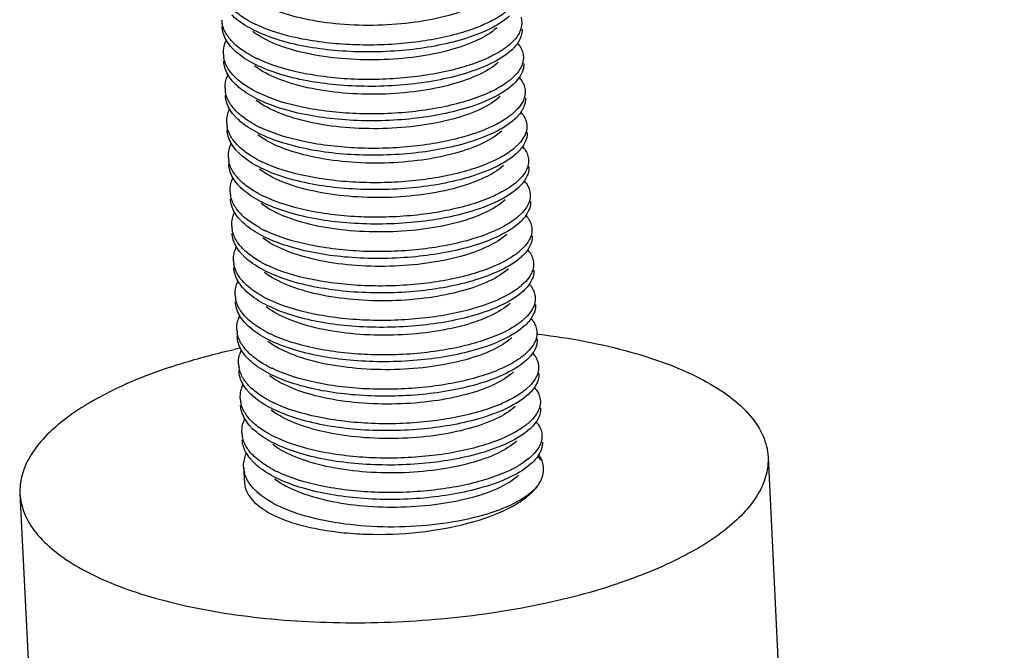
# Model space of a CAD drawing. Header units: millimetres. Extents: x -24622 to 2009, y -1603 to 2074.
# Tile 246 of 256: x 1641 to 1654, y 1055 to 1063. Entities that reach past the tile are written whole.
import ezdxf

# ---------------------------------------------------------------- set-up
doc = ezdxf.new("R2010")
doc.units = ezdxf.units.MM
doc.layers.add('02___PRT_ALL_AXES', color=7, linetype='Continuous')

msp = doc.modelspace()

# ---------------------------------------------------------------- linework, layer by layer
at = {"color": 7, "linetype": 'Continuous'}
for p, q in [((1643.61, 1062.955), (1643.631, 1063.007)), ((1647.47, 1062.998), (1647.411, 1062.941)), ((1647.558, 1063.033), (1647.531, 1062.979)), ((1643.633, 1062.496), (1643.654, 1062.548)), ((1647.581, 1062.573), (1647.553, 1062.519)), ((1647.493, 1062.538), (1647.434, 1062.481)), ((1643.656, 1062.036), (1643.676, 1062.088)), ((1647.515, 1062.078), (1647.456, 1062.022)), ((1647.603, 1062.113), (1647.576, 1062.06)), ((1643.678, 1061.577), (1643.699, 1061.628)), ((1647.626, 1061.654), (1647.598, 1061.6)), ((1647.538, 1061.619), (1647.479, 1061.562)), ((1643.701, 1061.117), (1643.721, 1061.169)), ((1647.56, 1061.159), (1647.501, 1061.103)), ((1647.648, 1061.194), (1647.621, 1061.141)), ((1643.723, 1060.657), (1643.744, 1060.709)), ((1647.671, 1060.734), (1647.643, 1060.681)), ((1647.583, 1060.699), (1647.524, 1060.643)), ((1643.746, 1060.198), (1643.766, 1060.249)), ((1647.605, 1060.24), (1647.546, 1060.183)), ((1647.693, 1060.275), (1647.666, 1060.221)), ((1643.768, 1059.738), (1643.789, 1059.79)), ((1647.716, 1059.815), (1647.689, 1059.762)), ((1647.628, 1059.78), (1647.569, 1059.724)), ((1643.791, 1059.278), (1643.811, 1059.33)), ((1647.65, 1059.321), (1647.591, 1059.264)), ((1647.738, 1059.356), (1647.711, 1059.302)), ((1643.813, 1058.819), (1643.834, 1058.87)), ((1647.761, 1058.896), (1647.734, 1058.842)), ((1647.673, 1058.861), (1647.614, 1058.804)), ((1643.836, 1058.359), (1643.856, 1058.411)), ((1647.695, 1058.401), (1647.636, 1058.345)), ((1647.784, 1058.436), (1647.756, 1058.383)), ((1643.858, 1057.9), (1643.879, 1057.951)), ((1647.806, 1057.977), (1647.779, 1057.923)), ((1647.718, 1057.942), (1647.659, 1057.885)), ((1647.74, 1057.482), (1647.682, 1057.425)), ((1647.829, 1057.517), (1647.801, 1057.464)), ((1647.803, 1057.43), (1647.826, 1057.396)), ((1647.669, 1057.415), (1647.59, 1057.357))]:
    msp.add_line(p, q, dxfattribs=at)
for centre, radius, start, end in [((1643.937, 1063.293), 0.37, 182.8165, 190.912), ((1644.715, 1064.673), 1.617, 241.5304, 244.3514), ((1644.264, 1063.515), 0.77, 224.0569, 227.9112), ((1647.203, 1062.695), 0.414, 35.3544, 40.179), ((1643.96, 1062.833), 0.37, 182.8165, 190.912), ((1644.24, 1063.394), 0.73, 223.7184, 225.3319), ((1646.883, 1063.558), 0.812, 309.4749, 310.5818), ((1646.973, 1063.37), 0.684, 312.6259, 315.1628), ((1644.737, 1064.213), 1.617, 241.5304, 244.3514), ((1644.287, 1063.055), 0.77, 224.0569, 227.9112), ((1644.263, 1062.935), 0.73, 223.7184, 225.3319), ((1646.905, 1063.098), 0.812, 309.4749, 310.5818), ((1646.995, 1062.911), 0.684, 312.6259, 315.1628), ((1647.226, 1062.235), 0.414, 35.3544, 40.179), ((1643.982, 1062.374), 0.37, 182.8165, 190.912), ((1644.76, 1063.754), 1.617, 241.5304, 244.3514), ((1644.309, 1062.595), 0.77, 224.0569, 227.9112), ((1646.928, 1062.639), 0.812, 309.4749, 310.5818), ((1647.248, 1061.775), 0.414, 35.3544, 40.179), ((1644.005, 1061.914), 0.37, 182.8165, 190.912), ((1644.286, 1062.475), 0.73, 223.7184, 225.3319), ((1647.018, 1062.451), 0.684, 312.6259, 315.1628), ((1644.783, 1063.294), 1.617, 241.5304, 244.3514), ((1644.332, 1062.136), 0.77, 224.0569, 227.9112), ((1644.308, 1062.016), 0.73, 223.7184, 225.3319), ((1646.95, 1062.179), 0.812, 309.4749, 310.5818), ((1647.04, 1061.991), 0.684, 312.6259, 315.1628), ((1647.271, 1061.316), 0.414, 35.3544, 40.179), ((1644.028, 1061.454), 0.37, 182.8165, 190.912), ((1644.805, 1062.835), 1.617, 241.5304, 244.3514), ((1644.354, 1061.676), 0.77, 224.0569, 227.9112), ((1646.973, 1061.719), 0.812, 309.4749, 310.5818), ((1647.293, 1060.856), 0.414, 35.3544, 40.179), ((1644.05, 1060.995), 0.37, 182.8165, 190.912), ((1644.331, 1061.556), 0.73, 223.7184, 225.3319), ((1647.063, 1061.532), 0.684, 312.6259, 315.1628), ((1644.828, 1062.375), 1.617, 241.5304, 244.3514), ((1644.377, 1061.216), 0.77, 224.0569, 227.9112), ((1644.353, 1061.096), 0.73, 223.7184, 225.3319), ((1646.995, 1061.26), 0.812, 309.4749, 310.5818), ((1647.085, 1061.072), 0.684, 312.6259, 315.1628), ((1647.316, 1060.397), 0.414, 35.3544, 40.179), ((1644.073, 1060.535), 0.37, 182.8165, 190.912), ((1644.85, 1061.915), 1.617, 241.5304, 244.3514), ((1644.399, 1060.757), 0.77, 224.0569, 227.9112), ((1647.018, 1060.8), 0.812, 309.4749, 310.5818), ((1647.338, 1059.937), 0.414, 35.3544, 40.179), ((1644.095, 1060.076), 0.37, 182.8165, 190.912), ((1644.376, 1060.637), 0.73, 223.7184, 225.3319), ((1647.108, 1060.613), 0.684, 312.6259, 315.1628), ((1644.873, 1061.456), 1.617, 241.5304, 244.3514), ((1644.422, 1060.297), 0.77, 224.0569, 227.9112), ((1644.398, 1060.177), 0.73, 223.7184, 225.3319), ((1647.041, 1060.34), 0.812, 309.4749, 310.5818), ((1647.131, 1060.153), 0.684, 312.6259, 315.1628), ((1647.361, 1059.477), 0.414, 35.3544, 40.179), ((1644.118, 1059.616), 0.37, 182.8165, 190.912), ((1644.895, 1060.996), 1.617, 241.5304, 244.3514), ((1644.445, 1059.838), 0.77, 224.0569, 227.9112), ((1647.063, 1059.881), 0.812, 309.4749, 310.5818), ((1647.383, 1059.018), 0.414, 35.3544, 40.179), ((1644.14, 1059.156), 0.37, 182.8165, 190.912), ((1644.421, 1059.717), 0.73, 223.7184, 225.3319), ((1647.153, 1059.693), 0.684, 312.6259, 315.1628), ((1644.918, 1060.536), 1.617, 241.5304, 244.3514), ((1644.467, 1059.378), 0.77, 224.0569, 227.9112), ((1644.443, 1059.258), 0.73, 223.7184, 225.3319), ((1647.086, 1059.421), 0.812, 309.4749, 310.5818), ((1647.176, 1059.234), 0.684, 312.6259, 315.1628), ((1647.406, 1058.558), 0.414, 35.3544, 40.179), ((1644.163, 1058.697), 0.37, 182.8165, 190.912), ((1644.94, 1060.077), 1.617, 241.5304, 244.3514), ((1644.49, 1058.918), 0.77, 224.0569, 227.9112), ((1647.108, 1058.961), 0.812, 309.4749, 310.5818), ((1647.429, 1058.098), 0.414, 35.3544, 40.179), ((1644.185, 1058.237), 0.37, 182.8165, 190.912), ((1644.466, 1058.798), 0.73, 223.7184, 225.3319), ((1647.198, 1058.774), 0.684, 312.6259, 315.1628), ((1644.963, 1059.617), 1.617, 241.5304, 244.3514), ((1644.512, 1058.459), 0.77, 224.0569, 227.9112), ((1644.488, 1058.338), 0.73, 223.7184, 225.3319), ((1647.131, 1058.502), 0.812, 309.4749, 310.5818), ((1647.221, 1058.314), 0.684, 312.6259, 315.1628), ((1647.451, 1057.639), 0.414, 35.3544, 40.179), ((1644.208, 1057.777), 0.37, 182.8165, 190.912), ((1644.985, 1059.158), 1.617, 241.5304, 244.3514), ((1647.153, 1058.042), 0.812, 309.4749, 310.5818), ((1647.461, 1057.169), 0.431, 37.3376, 41.2388), ((1644.236, 1057.319), 0.375, 182.9058, 194.9318), ((1647.26, 1057.837), 0.659, 312.5834, 316.9454), ((1647.562, 1057.274), 0.305, 356.8824, 6.7636), ((1645.008, 1058.698), 1.617, 241.5304, 244.3514)]:
    msp.add_arc(centre, radius, start, end, dxfattribs=at)
for points, start_tangent, end_tangent in [([(1647.217, 1063.627), (1646.966, 1063.464), (1646.601, 1063.331), (1646.152, 1063.24), (1645.654, 1063.2), (1645.147, 1063.215), (1644.671, 1063.286), (1644.265, 1063.409), (1643.959, 1063.577)], (-0.735477, -0.677549), (-0.798212, 0.602377)), ([(1643.944, 1063.252), (1643.882, 1063.288), (1643.726, 1063.403)], (-0.878776, 0.477234), (-0.741573, 0.670872)), ([(1647.377, 1063.391), (1647.322, 1063.349), (1647.121, 1063.233)], (-0.771848, -0.635807), (-0.902338, -0.43103)), ([(1643.598, 1063.145), (1643.574, 1063.223)], (-0.385657, 0.922642), (-0.18914, 0.98195)), ([(1643.794, 1063.259), (1643.77, 1063.278), (1643.705, 1063.335)], (-0.798461, 0.602046), (-0.711096, 0.703095)), ([(1646.751, 1063.002), (1645.976, 1062.864), (1645.124, 1062.86), (1644.35, 1062.998), (1644.037, 1063.116), (1643.794, 1063.259)], (-0.961024, -0.276464), (-0.798461, 0.602046)), ([(1646.746, 1063.094), (1646.069, 1062.965), (1645.318, 1062.94), (1644.599, 1063.026), (1644.015, 1063.216)], (-0.961024, -0.276464), (-0.901202, 0.4334)), ([(1647.121, 1063.233), (1647.036, 1063.195), (1646.746, 1063.094)], (-0.902338, -0.43103), (-0.961024, -0.276464)), ([(1647.413, 1063.327), (1647.142, 1063.149), (1646.751, 1063.002)], (-0.735524, -0.677498), (-0.961024, -0.276464)), ([(1647.575, 1063.241), (1647.564, 1063.154), (1647.554, 1063.124)], (0.048761, -0.99881), (-0.37737, -0.926062)), ([(1647.562, 1063.31), (1647.575, 1063.241)], (0.31537, -0.948969), (0.048761, -0.99881)), ([(1643.588, 1063.095), (1643.573, 1063.183)], (-0.28417, 0.958774), (-0.048797, 0.998809)), ([(1643.627, 1063.004), (1643.588, 1063.095)], (-0.493567, 0.869708), (-0.28417, 0.958774)), ([(1643.711, 1062.979), (1643.675, 1063.02), (1643.598, 1063.145)], (-0.694786, 0.719217), (-0.385657, 0.922642)), ([(1647.24, 1063.167), (1646.988, 1063.004), (1646.623, 1062.871), (1646.174, 1062.78), (1645.676, 1062.74), (1645.17, 1062.755), (1644.694, 1062.826), (1644.287, 1062.95), (1643.982, 1063.117)], (-0.735477, -0.677549), (-0.798212, 0.602377)), ([(1647.554, 1063.124), (1647.539, 1063.092), (1647.47, 1062.998)], (-0.37737, -0.926062), (-0.676472, -0.736469)), ([(1647.579, 1063.149), (1647.568, 1063.062), (1647.558, 1063.033)], (0.048761, -0.99881), (-0.37737, -0.926062)), ([(1643.591, 1062.815), (1643.601, 1062.92), (1643.61, 1062.955)], (-0.048797, 0.998809), (0.313223, 0.94968)), ([(1643.713, 1062.89), (1643.688, 1062.918), (1643.627, 1063.004)], (-0.691016, 0.72284), (-0.493567, 0.869708)), ([(1643.967, 1062.792), (1643.905, 1062.828), (1643.748, 1062.943)], (-0.878776, 0.477234), (-0.741573, 0.670872)), ([(1647.531, 1062.979), (1647.516, 1062.956), (1647.458, 1062.888)], (-0.526052, -0.850452), (-0.704812, -0.709394)), ([(1643.816, 1062.799), (1643.792, 1062.818), (1643.727, 1062.875)], (-0.798461, 0.602046), (-0.711096, 0.703095)), ([(1647.436, 1062.867), (1647.164, 1062.689), (1646.773, 1062.543)], (-0.735524, -0.677498), (-0.961024, -0.276464)), ([(1647.399, 1062.931), (1647.345, 1062.89), (1647.143, 1062.773)], (-0.771848, -0.635807), (-0.902338, -0.43103)), ([(1647.541, 1062.934), (1647.554, 1062.914), (1647.584, 1062.85)], (0.577811, -0.816171), (0.31537, -0.948969)), ([(1647.584, 1062.85), (1647.597, 1062.781)], (0.31537, -0.948969), (0.048761, -0.99881)), ([(1643.61, 1062.635), (1643.595, 1062.723)], (-0.28417, 0.958774), (-0.048797, 0.998809)), ([(1643.621, 1062.686), (1643.597, 1062.763)], (-0.385657, 0.922642), (-0.18914, 0.98195)), ([(1643.734, 1062.52), (1643.698, 1062.56), (1643.621, 1062.686)], (-0.694786, 0.719217), (-0.385657, 0.922642)), ([(1646.773, 1062.543), (1645.998, 1062.404), (1645.147, 1062.401), (1644.373, 1062.539), (1644.06, 1062.656), (1643.816, 1062.799)], (-0.961024, -0.276464), (-0.798461, 0.602046)), ([(1647.262, 1062.707), (1647.011, 1062.545), (1646.646, 1062.412), (1646.197, 1062.321), (1645.699, 1062.28), (1645.192, 1062.296), (1644.716, 1062.367), (1644.31, 1062.49), (1644.005, 1062.657)], (-0.735477, -0.677549), (-0.798212, 0.602377)), ([(1646.769, 1062.635), (1646.091, 1062.506), (1645.34, 1062.48), (1644.622, 1062.567), (1644.038, 1062.756)], (-0.961024, -0.276464), (-0.901202, 0.4334)), ([(1647.143, 1062.773), (1647.059, 1062.736), (1646.769, 1062.635)], (-0.902338, -0.43103), (-0.961024, -0.276464)), ([(1647.597, 1062.781), (1647.586, 1062.694), (1647.576, 1062.665)], (0.048761, -0.99881), (-0.37737, -0.926062)), ([(1647.602, 1062.689), (1647.591, 1062.602), (1647.581, 1062.573)], (0.048761, -0.99881), (-0.37737, -0.926062)), ([(1643.649, 1062.545), (1643.61, 1062.635)], (-0.493567, 0.869708), (-0.28417, 0.958774)), ([(1647.576, 1062.665), (1647.561, 1062.633), (1647.493, 1062.538)], (-0.37737, -0.926062), (-0.676472, -0.736469)), ([(1643.613, 1062.356), (1643.623, 1062.461), (1643.633, 1062.496)], (-0.048797, 0.998809), (0.313223, 0.94968)), ([(1643.736, 1062.431), (1643.71, 1062.458), (1643.649, 1062.545)], (-0.691016, 0.72284), (-0.493567, 0.869708)), ([(1643.839, 1062.34), (1643.815, 1062.358), (1643.75, 1062.416)], (-0.798461, 0.602046), (-0.711096, 0.703095)), ([(1643.989, 1062.333), (1643.927, 1062.368), (1643.771, 1062.484)], (-0.878776, 0.477234), (-0.741573, 0.670872)), ([(1647.422, 1062.471), (1647.368, 1062.43), (1647.166, 1062.314)], (-0.771848, -0.635807), (-0.902338, -0.43103)), ([(1647.553, 1062.519), (1647.538, 1062.497), (1647.48, 1062.429)], (-0.526052, -0.850452), (-0.704812, -0.709394)), ([(1647.563, 1062.475), (1647.577, 1062.454), (1647.607, 1062.391)], (0.577811, -0.816171), (0.31537, -0.948969)), ([(1643.643, 1062.226), (1643.619, 1062.304)], (-0.385657, 0.922642), (-0.18914, 0.98195)), ([(1646.796, 1062.083), (1646.021, 1061.944), (1645.169, 1061.941), (1644.395, 1062.079), (1644.082, 1062.196), (1643.839, 1062.34)], (-0.961024, -0.276464), (-0.798461, 0.602046)), ([(1646.791, 1062.175), (1646.114, 1062.046), (1645.363, 1062.021), (1644.644, 1062.107), (1644.06, 1062.297)], (-0.961024, -0.276464), (-0.901202, 0.4334)), ([(1647.166, 1062.314), (1647.081, 1062.276), (1646.791, 1062.175)], (-0.902338, -0.43103), (-0.961024, -0.276464)), ([(1647.458, 1062.408), (1647.187, 1062.23), (1646.796, 1062.083)], (-0.735524, -0.677498), (-0.961024, -0.276464)), ([(1647.62, 1062.322), (1647.609, 1062.234), (1647.599, 1062.205)], (0.048761, -0.99881), (-0.37737, -0.926062)), ([(1647.607, 1062.391), (1647.62, 1062.322)], (0.31537, -0.948969), (0.048761, -0.99881)), ([(1643.633, 1062.176), (1643.618, 1062.264)], (-0.28417, 0.958774), (-0.048797, 0.998809)), ([(1643.672, 1062.085), (1643.633, 1062.176)], (-0.493567, 0.869708), (-0.28417, 0.958774)), ([(1643.756, 1062.06), (1643.72, 1062.1), (1643.643, 1062.226)], (-0.694786, 0.719217), (-0.385657, 0.922642)), ([(1647.285, 1062.248), (1647.033, 1062.085), (1646.668, 1061.952), (1646.219, 1061.861), (1645.721, 1061.821), (1645.215, 1061.836), (1644.739, 1061.907), (1644.332, 1062.031), (1644.027, 1062.198)], (-0.735477, -0.677549), (-0.798207, 0.602384)), ([(1647.599, 1062.205), (1647.584, 1062.173), (1647.515, 1062.078)], (-0.37737, -0.926062), (-0.676472, -0.736469)), ([(1647.624, 1062.23), (1647.613, 1062.142), (1647.603, 1062.113)], (0.048761, -0.99881), (-0.37737, -0.926062)), ([(1643.636, 1061.896), (1643.646, 1062.001), (1643.656, 1062.036)], (-0.048797, 0.998809), (0.313223, 0.94968)), ([(1643.758, 1061.971), (1643.733, 1061.999), (1643.672, 1062.085)], (-0.691016, 0.72284), (-0.493567, 0.869708)), ([(1644.012, 1061.873), (1643.95, 1061.909), (1643.793, 1062.024)], (-0.878776, 0.477234), (-0.741573, 0.670872)), ([(1647.576, 1062.06), (1647.561, 1062.037), (1647.503, 1061.969)], (-0.526052, -0.850452), (-0.704812, -0.709394)), ([(1643.861, 1061.88), (1643.837, 1061.899), (1643.773, 1061.956)], (-0.798461, 0.602046), (-0.711096, 0.703095)), ([(1647.481, 1061.948), (1647.209, 1061.77), (1646.818, 1061.623)], (-0.735524, -0.677498), (-0.961024, -0.276464)), ([(1647.444, 1062.012), (1647.39, 1061.971), (1647.188, 1061.854)], (-0.771848, -0.635807), (-0.902338, -0.43103)), ([(1647.586, 1062.015), (1647.599, 1061.994), (1647.629, 1061.931)], (0.577811, -0.816171), (0.31537, -0.948969)), ([(1647.629, 1061.931), (1647.642, 1061.862)], (0.31537, -0.948969), (0.048761, -0.99881)), ([(1643.655, 1061.716), (1643.64, 1061.804)], (-0.28417, 0.958774), (-0.048797, 0.998809)), ([(1643.666, 1061.766), (1643.642, 1061.844)], (-0.385657, 0.922642), (-0.18914, 0.98195)), ([(1643.779, 1061.6), (1643.743, 1061.641), (1643.666, 1061.766)], (-0.694786, 0.719217), (-0.385657, 0.922642)), ([(1646.818, 1061.623), (1646.043, 1061.485), (1645.192, 1061.481), (1644.418, 1061.62), (1644.105, 1061.737), (1643.861, 1061.88)], (-0.961024, -0.276464), (-0.798461, 0.602046)), ([(1647.307, 1061.788), (1647.056, 1061.626), (1646.691, 1061.493), (1646.242, 1061.401), (1645.744, 1061.361), (1645.237, 1061.376), (1644.762, 1061.448), (1644.355, 1061.571), (1644.05, 1061.738)], (-0.735477, -0.677549), (-0.798212, 0.602377)), ([(1646.814, 1061.715), (1646.136, 1061.586), (1645.385, 1061.561), (1644.667, 1061.648), (1644.083, 1061.837)], (-0.961024, -0.276464), (-0.901202, 0.4334)), ([(1647.188, 1061.854), (1647.104, 1061.816), (1646.814, 1061.715)], (-0.902338, -0.43103), (-0.961024, -0.276464)), ([(1647.642, 1061.862), (1647.632, 1061.775), (1647.621, 1061.746)], (0.048761, -0.99881), (-0.37737, -0.926062)), ([(1647.647, 1061.77), (1647.636, 1061.683), (1647.626, 1061.654)], (0.048761, -0.99881), (-0.37737, -0.926062)), ([(1643.694, 1061.626), (1643.655, 1061.716)], (-0.493567, 0.869708), (-0.28417, 0.958774)), ([(1647.621, 1061.746), (1647.606, 1061.714), (1647.538, 1061.619)], (-0.37737, -0.926062), (-0.676472, -0.736469)), ([(1643.658, 1061.436), (1643.668, 1061.541), (1643.678, 1061.577)], (-0.048797, 0.998809), (0.313223, 0.94968)), ([(1643.781, 1061.511), (1643.755, 1061.539), (1643.694, 1061.626)], (-0.691016, 0.72284), (-0.493567, 0.869708)), ([(1643.884, 1061.42), (1643.86, 1061.439), (1643.795, 1061.497)], (-0.798461, 0.602046), (-0.711096, 0.703095)), ([(1644.034, 1061.414), (1643.973, 1061.449), (1643.816, 1061.565)], (-0.878776, 0.477234), (-0.741573, 0.670872)), ([(1647.467, 1061.552), (1647.413, 1061.511), (1647.211, 1061.395)], (-0.771848, -0.635807), (-0.902338, -0.43103)), ([(1647.598, 1061.6), (1647.583, 1061.577), (1647.525, 1061.509)], (-0.526052, -0.850452), (-0.704812, -0.709394)), ([(1647.608, 1061.555), (1647.622, 1061.535), (1647.652, 1061.471)], (0.577811, -0.816171), (0.31537, -0.948969)), ([(1643.688, 1061.307), (1643.665, 1061.384)], (-0.385657, 0.922642), (-0.18914, 0.98195)), ([(1646.841, 1061.164), (1646.066, 1061.025), (1645.214, 1061.022), (1644.44, 1061.16), (1644.127, 1061.277), (1643.884, 1061.42)], (-0.961024, -0.276464), (-0.798461, 0.602046)), ([(1646.836, 1061.256), (1646.159, 1061.127), (1645.408, 1061.102), (1644.69, 1061.188), (1644.105, 1061.377)], (-0.961024, -0.276464), (-0.901202, 0.4334)), ([(1647.211, 1061.395), (1647.126, 1061.357), (1646.836, 1061.256)], (-0.902338, -0.43103), (-0.961024, -0.276464)), ([(1647.503, 1061.488), (1647.232, 1061.311), (1646.841, 1061.164)], (-0.735524, -0.677498), (-0.961024, -0.276464)), ([(1647.665, 1061.402), (1647.654, 1061.315), (1647.644, 1061.286)], (0.048761, -0.99881), (-0.37737, -0.926062)), ([(1647.652, 1061.471), (1647.665, 1061.402)], (0.31537, -0.948969), (0.048761, -0.99881)), ([(1643.678, 1061.256), (1643.663, 1061.344)], (-0.28417, 0.958774), (-0.048797, 0.998809)), ([(1643.717, 1061.166), (1643.678, 1061.256)], (-0.493567, 0.869708), (-0.28417, 0.958774)), ([(1643.801, 1061.141), (1643.765, 1061.181), (1643.688, 1061.307)], (-0.694786, 0.719217), (-0.385657, 0.922642)), ([(1647.33, 1061.328), (1647.078, 1061.166), (1646.713, 1061.033), (1646.264, 1060.942), (1645.767, 1060.901), (1645.26, 1060.917), (1644.784, 1060.988), (1644.377, 1061.111), (1644.072, 1061.278)], (-0.735477, -0.677549), (-0.798212, 0.602377)), ([(1647.644, 1061.286), (1647.629, 1061.254), (1647.56, 1061.159)], (-0.37737, -0.926062), (-0.676472, -0.736469)), ([(1647.669, 1061.31), (1647.659, 1061.223), (1647.648, 1061.194)], (0.048761, -0.99881), (-0.37737, -0.926062)), ([(1643.681, 1060.977), (1643.691, 1061.082), (1643.701, 1061.117)], (-0.048797, 0.998809), (0.313223, 0.94968)), ([(1643.803, 1061.052), (1643.778, 1061.08), (1643.717, 1061.166)], (-0.691016, 0.72284), (-0.493567, 0.869708)), ([(1644.057, 1060.954), (1643.995, 1060.99), (1643.839, 1061.105)], (-0.878776, 0.477234), (-0.741573, 0.670872)), ([(1647.621, 1061.141), (1647.606, 1061.118), (1647.548, 1061.05)], (-0.526052, -0.850452), (-0.704812, -0.709394)), ([(1643.906, 1060.961), (1643.882, 1060.979), (1643.818, 1061.037)], (-0.798461, 0.602046), (-0.711096, 0.703095)), ([(1647.526, 1061.029), (1647.254, 1060.851), (1646.863, 1060.704)], (-0.735524, -0.677498), (-0.961024, -0.276464)), ([(1647.489, 1061.092), (1647.435, 1061.051), (1647.233, 1060.935)], (-0.771848, -0.635807), (-0.902338, -0.43103)), ([(1647.631, 1061.096), (1647.645, 1061.075), (1647.674, 1061.012)], (0.577811, -0.816171), (0.31537, -0.948969)), ([(1647.674, 1061.012), (1647.687, 1060.943)], (0.31537, -0.948969), (0.048761, -0.99881)), ([(1643.7, 1060.797), (1643.685, 1060.885)], (-0.28417, 0.958774), (-0.048797, 0.998809)), ([(1643.711, 1060.847), (1643.687, 1060.925)], (-0.385657, 0.922642), (-0.18914, 0.98195)), ([(1643.824, 1060.681), (1643.788, 1060.722), (1643.711, 1060.847)], (-0.694786, 0.719217), (-0.385657, 0.922642)), ([(1646.863, 1060.704), (1646.088, 1060.565), (1645.237, 1060.562), (1644.463, 1060.7), (1644.15, 1060.817), (1643.906, 1060.961)], (-0.961024, -0.276464), (-0.798461, 0.602046)), ([(1647.352, 1060.869), (1647.101, 1060.706), (1646.736, 1060.573), (1646.287, 1060.482), (1645.789, 1060.442), (1645.282, 1060.457), (1644.807, 1060.528), (1644.4, 1060.652), (1644.095, 1060.819)], (-0.735477, -0.677549), (-0.798212, 0.602377)), ([(1646.859, 1060.796), (1646.181, 1060.667), (1645.43, 1060.642), (1644.712, 1060.728), (1644.128, 1060.918)], (-0.961024, -0.276464), (-0.901202, 0.4334)), ([(1647.233, 1060.935), (1647.149, 1060.897), (1646.859, 1060.796)], (-0.902338, -0.43103), (-0.961024, -0.276464)), ([(1647.687, 1060.943), (1647.677, 1060.855), (1647.666, 1060.826)], (0.048761, -0.99881), (-0.37737, -0.926062)), ([(1647.692, 1060.851), (1647.681, 1060.764), (1647.671, 1060.734)], (0.048761, -0.99881), (-0.37737, -0.926062)), ([(1643.739, 1060.706), (1643.7, 1060.797)], (-0.493567, 0.869708), (-0.28417, 0.958774)), ([(1647.666, 1060.826), (1647.651, 1060.794), (1647.583, 1060.699)], (-0.37737, -0.926062), (-0.676472, -0.736469)), ([(1643.703, 1060.517), (1643.713, 1060.622), (1643.723, 1060.657)], (-0.048797, 0.998809), (0.313223, 0.94968)), ([(1643.826, 1060.592), (1643.8, 1060.62), (1643.739, 1060.706)], (-0.691016, 0.72284), (-0.493567, 0.869708)), ([(1643.929, 1060.501), (1643.905, 1060.52), (1643.84, 1060.577)], (-0.798461, 0.602046), (-0.711096, 0.703095)), ([(1644.08, 1060.494), (1644.018, 1060.53), (1643.861, 1060.645)], (-0.878776, 0.477234), (-0.741573, 0.670872)), ([(1647.512, 1060.633), (1647.458, 1060.592), (1647.256, 1060.475)], (-0.771848, -0.635807), (-0.902338, -0.43103)), ([(1647.643, 1060.681), (1647.628, 1060.658), (1647.57, 1060.59)], (-0.526052, -0.850452), (-0.704812, -0.709394)), ([(1647.653, 1060.636), (1647.667, 1060.615), (1647.697, 1060.552)], (0.577811, -0.816171), (0.31537, -0.948969)), ([(1643.733, 1060.388), (1643.71, 1060.465)], (-0.385657, 0.922642), (-0.18914, 0.98195)), ([(1646.886, 1060.244), (1646.111, 1060.106), (1645.259, 1060.102), (1644.485, 1060.241), (1644.173, 1060.358), (1643.929, 1060.501)], (-0.961024, -0.276464), (-0.798461, 0.602046)), ([(1646.881, 1060.336), (1646.204, 1060.207), (1645.453, 1060.182), (1644.735, 1060.269), (1644.15, 1060.458)], (-0.961024, -0.276464), (-0.901202, 0.4334)), ([(1647.256, 1060.475), (1647.171, 1060.437), (1646.881, 1060.336)], (-0.902338, -0.43103), (-0.961024, -0.276464)), ([(1647.549, 1060.569), (1647.277, 1060.391), (1646.886, 1060.244)], (-0.735524, -0.677498), (-0.961024, -0.276464)), ([(1647.71, 1060.483), (1647.699, 1060.396), (1647.689, 1060.367)], (0.048761, -0.99881), (-0.37737, -0.926062)), ([(1647.697, 1060.552), (1647.71, 1060.483)], (0.31537, -0.948969), (0.048761, -0.99881)), ([(1643.723, 1060.337), (1643.708, 1060.425)], (-0.28417, 0.958774), (-0.048797, 0.998809)), ([(1643.762, 1060.247), (1643.723, 1060.337)], (-0.493567, 0.869708), (-0.28417, 0.958774)), ([(1643.846, 1060.222), (1643.81, 1060.262), (1643.733, 1060.388)], (-0.694786, 0.719217), (-0.385657, 0.922642)), ([(1647.375, 1060.409), (1647.123, 1060.247), (1646.759, 1060.114), (1646.309, 1060.023), (1645.812, 1059.982), (1645.305, 1059.997), (1644.829, 1060.069), (1644.423, 1060.192), (1644.117, 1060.359)], (-0.735477, -0.677549), (-0.798207, 0.602384)), ([(1647.689, 1060.367), (1647.674, 1060.335), (1647.605, 1060.24)], (-0.37737, -0.926062), (-0.676472, -0.736469)), ([(1647.714, 1060.391), (1647.704, 1060.304), (1647.693, 1060.275)], (0.048761, -0.99881), (-0.37737, -0.926062)), ([(1643.726, 1060.057), (1643.736, 1060.163), (1643.746, 1060.198)], (-0.048797, 0.998809), (0.313223, 0.94968)), ([(1643.848, 1060.132), (1643.823, 1060.16), (1643.762, 1060.247)], (-0.691016, 0.72284), (-0.493567, 0.869708)), ([(1644.102, 1060.035), (1644.04, 1060.07), (1643.884, 1060.186)], (-0.878776, 0.477234), (-0.741573, 0.670872)), ([(1647.666, 1060.221), (1647.651, 1060.198), (1647.593, 1060.13)], (-0.526052, -0.850452), (-0.704812, -0.709394)), ([(1643.951, 1060.042), (1643.927, 1060.06), (1643.863, 1060.118)], (-0.798461, 0.602046), (-0.711096, 0.703095)), ([(1647.571, 1060.109), (1647.299, 1059.932), (1646.908, 1059.785)], (-0.735524, -0.677498), (-0.961024, -0.276464)), ([(1647.534, 1060.173), (1647.48, 1060.132), (1647.279, 1060.016)], (-0.771848, -0.635807), (-0.902338, -0.43103)), ([(1647.676, 1060.176), (1647.69, 1060.156), (1647.719, 1060.093)], (0.577811, -0.816171), (0.31537, -0.948969)), ([(1647.719, 1060.093), (1647.732, 1060.023)], (0.31537, -0.948969), (0.048761, -0.99881)), ([(1643.746, 1059.877), (1643.73, 1059.965)], (-0.28417, 0.958774), (-0.048797, 0.998809)), ([(1643.756, 1059.928), (1643.732, 1060.006)], (-0.385657, 0.922642), (-0.18914, 0.98195)), ([(1643.869, 1059.762), (1643.833, 1059.802), (1643.756, 1059.928)], (-0.694786, 0.719217), (-0.385657, 0.922642)), ([(1646.908, 1059.785), (1646.133, 1059.646), (1645.282, 1059.643), (1644.508, 1059.781), (1644.195, 1059.898), (1643.951, 1060.042)], (-0.961024, -0.276464), (-0.798461, 0.602046)), ([(1647.398, 1059.95), (1647.146, 1059.787), (1646.781, 1059.654), (1646.332, 1059.563), (1645.834, 1059.523), (1645.327, 1059.538), (1644.852, 1059.609), (1644.445, 1059.732), (1644.14, 1059.9)], (-0.735477, -0.677549), (-0.798212, 0.602377)), ([(1646.904, 1059.877), (1646.226, 1059.748), (1645.475, 1059.723), (1644.757, 1059.809), (1644.173, 1059.998)], (-0.961024, -0.276464), (-0.901202, 0.4334)), ([(1647.279, 1060.016), (1647.194, 1059.978), (1646.904, 1059.877)], (-0.902338, -0.43103), (-0.961024, -0.276464)), ([(1647.732, 1060.023), (1647.722, 1059.936), (1647.711, 1059.907)], (0.048761, -0.99881), (-0.37737, -0.926062)), ([(1647.737, 1059.932), (1647.726, 1059.844), (1647.716, 1059.815)], (0.048761, -0.99881), (-0.37737, -0.926062)), ([(1643.784, 1059.787), (1643.746, 1059.877)], (-0.493567, 0.869708), (-0.28417, 0.958774)), ([(1643.871, 1059.673), (1643.846, 1059.701), (1643.784, 1059.787)], (-0.691016, 0.72284), (-0.493567, 0.869708)), ([(1647.711, 1059.907), (1647.696, 1059.875), (1647.628, 1059.78)], (-0.37737, -0.926062), (-0.676472, -0.736469)), ([(1643.748, 1059.598), (1643.758, 1059.703), (1643.768, 1059.738)], (-0.048797, 0.998809), (0.313223, 0.94968)), ([(1643.974, 1059.582), (1643.95, 1059.601), (1643.885, 1059.658)], (-0.798461, 0.602046), (-0.711096, 0.703095)), ([(1644.125, 1059.575), (1644.063, 1059.611), (1643.906, 1059.726)], (-0.878776, 0.477234), (-0.741573, 0.670872)), ([(1647.557, 1059.714), (1647.503, 1059.672), (1647.301, 1059.556)], (-0.771848, -0.635807), (-0.902338, -0.43103)), ([(1647.689, 1059.762), (1647.673, 1059.739), (1647.615, 1059.671)], (-0.526052, -0.850452), (-0.704812, -0.709394)), ([(1647.699, 1059.717), (1647.712, 1059.696), (1647.742, 1059.633)], (0.577811, -0.816171), (0.31537, -0.948969)), ([(1643.778, 1059.468), (1643.755, 1059.546)], (-0.385657, 0.922642), (-0.18914, 0.98195)), ([(1646.931, 1059.325), (1646.156, 1059.187), (1645.304, 1059.183), (1644.531, 1059.321), (1644.218, 1059.439), (1643.974, 1059.582)], (-0.961024, -0.276464), (-0.798461, 0.602046)), ([(1646.926, 1059.417), (1646.249, 1059.288), (1645.498, 1059.263), (1644.78, 1059.349), (1644.195, 1059.539)], (-0.961024, -0.276464), (-0.901202, 0.4334)), ([(1647.301, 1059.556), (1647.216, 1059.518), (1646.926, 1059.417)], (-0.902338, -0.43103), (-0.961024, -0.276464)), ([(1647.594, 1059.65), (1647.322, 1059.472), (1646.931, 1059.325)], (-0.735524, -0.677498), (-0.961024, -0.276464)), ([(1647.755, 1059.564), (1647.744, 1059.477), (1647.734, 1059.447)], (0.048761, -0.99881), (-0.37737, -0.926062)), ([(1647.742, 1059.633), (1647.755, 1059.564)], (0.31537, -0.948969), (0.048761, -0.99881)), ([(1643.768, 1059.418), (1643.753, 1059.506)], (-0.28417, 0.958774), (-0.048797, 0.998809)), ([(1643.807, 1059.327), (1643.768, 1059.418)], (-0.493567, 0.869708), (-0.28417, 0.958774)), ([(1643.891, 1059.302), (1643.856, 1059.343), (1643.778, 1059.468)], (-0.694786, 0.719217), (-0.385657, 0.922642)), ([(1647.42, 1059.49), (1647.168, 1059.327), (1646.804, 1059.194), (1646.354, 1059.103), (1645.857, 1059.063), (1645.35, 1059.078), (1644.874, 1059.149), (1644.468, 1059.273), (1644.162, 1059.44)], (-0.735477, -0.677549), (-0.798212, 0.602377)), ([(1647.734, 1059.447), (1647.719, 1059.415), (1647.65, 1059.321)], (-0.37737, -0.926062), (-0.676472, -0.736469)), ([(1647.759, 1059.472), (1647.749, 1059.385), (1647.738, 1059.356)], (0.048761, -0.99881), (-0.37737, -0.926062)), ([(1643.771, 1059.138), (1643.781, 1059.243), (1643.791, 1059.278)], (-0.048797, 0.998809), (0.313223, 0.94968)), ([(1643.893, 1059.213), (1643.868, 1059.241), (1643.807, 1059.327)], (-0.691016, 0.72284), (-0.493567, 0.869708)), ([(1644.147, 1059.115), (1644.085, 1059.151), (1643.929, 1059.266)], (-0.878776, 0.477234), (-0.741573, 0.670872)), ([(1647.711, 1059.302), (1647.696, 1059.279), (1647.638, 1059.211)], (-0.526052, -0.850452), (-0.704812, -0.709394)), ([(1643.996, 1059.122), (1643.973, 1059.141), (1643.908, 1059.198)], (-0.798461, 0.602046), (-0.711096, 0.703095)), ([(1647.616, 1059.19), (1647.344, 1059.012), (1646.954, 1058.866)], (-0.735524, -0.677498), (-0.961024, -0.276464)), ([(1647.579, 1059.254), (1647.525, 1059.213), (1647.324, 1059.096)], (-0.771848, -0.635807), (-0.902338, -0.43103)), ([(1647.721, 1059.257), (1647.735, 1059.237), (1647.764, 1059.173)], (0.577811, -0.816171), (0.31537, -0.948969)), ([(1647.764, 1059.173), (1647.777, 1059.104)], (0.31537, -0.948969), (0.048761, -0.99881)), ([(1643.791, 1058.958), (1643.776, 1059.046)], (-0.28417, 0.958774), (-0.048797, 0.998809)), ([(1643.801, 1059.009), (1643.777, 1059.086)], (-0.385657, 0.922642), (-0.18914, 0.98195)), ([(1643.914, 1058.843), (1643.878, 1058.883), (1643.801, 1059.009)], (-0.694786, 0.719217), (-0.385657, 0.922642)), ([(1646.954, 1058.866), (1646.178, 1058.727), (1645.327, 1058.724), (1644.553, 1058.862), (1644.24, 1058.979), (1643.996, 1059.122)], (-0.961024, -0.276464), (-0.798461, 0.602046)), ([(1647.443, 1059.03), (1647.191, 1058.868), (1646.826, 1058.735), (1646.377, 1058.644), (1645.879, 1058.603), (1645.372, 1058.619), (1644.897, 1058.69), (1644.49, 1058.813), (1644.185, 1058.98)], (-0.735477, -0.677549), (-0.798212, 0.602377)), ([(1646.949, 1058.958), (1646.271, 1058.828), (1645.521, 1058.803), (1644.802, 1058.89), (1644.218, 1059.079)], (-0.961024, -0.276464), (-0.901202, 0.4334)), ([(1647.324, 1059.096), (1647.239, 1059.059), (1646.949, 1058.958)], (-0.902338, -0.43103), (-0.961024, -0.276464)), ([(1647.777, 1059.104), (1647.767, 1059.017), (1647.757, 1058.988)], (0.048761, -0.99881), (-0.37737, -0.926062)), ([(1647.782, 1059.012), (1647.771, 1058.925), (1647.761, 1058.896)], (0.048761, -0.99881), (-0.37737, -0.926062)), ([(1643.829, 1058.868), (1643.791, 1058.958)], (-0.493567, 0.869708), (-0.28417, 0.958774)), ([(1643.916, 1058.753), (1643.891, 1058.781), (1643.829, 1058.868)], (-0.691016, 0.72284), (-0.493567, 0.869708)), ([(1647.757, 1058.988), (1647.741, 1058.956), (1647.673, 1058.861)], (-0.37737, -0.926062), (-0.676472, -0.736469)), ([(1643.794, 1058.679), (1643.803, 1058.784), (1643.813, 1058.819)], (-0.048797, 0.998809), (0.313223, 0.94968)), ([(1644.019, 1058.663), (1643.995, 1058.681), (1643.93, 1058.739)], (-0.798461, 0.602046), (-0.711096, 0.703095)), ([(1644.17, 1058.656), (1644.108, 1058.691), (1643.951, 1058.807)], (-0.878776, 0.477234), (-0.741573, 0.670872)), ([(1647.602, 1058.794), (1647.548, 1058.753), (1647.346, 1058.637)], (-0.771848, -0.635807), (-0.902338, -0.43103)), ([(1647.734, 1058.842), (1647.718, 1058.819), (1647.661, 1058.751)], (-0.526052, -0.850452), (-0.704812, -0.709394)), ([(1647.744, 1058.798), (1647.757, 1058.777), (1647.787, 1058.714)], (0.577811, -0.816171), (0.31537, -0.948969)), ([(1643.823, 1058.549), (1643.8, 1058.627)], (-0.385657, 0.922642), (-0.18914, 0.98195)), ([(1646.976, 1058.406), (1646.201, 1058.267), (1645.35, 1058.264), (1644.576, 1058.402), (1644.263, 1058.519), (1644.019, 1058.663)], (-0.961024, -0.276464), (-0.798461, 0.602046)), ([(1646.972, 1058.498), (1646.294, 1058.369), (1645.543, 1058.344), (1644.825, 1058.43), (1644.241, 1058.62)], (-0.961024, -0.276464), (-0.901202, 0.4334)), ([(1647.346, 1058.637), (1647.262, 1058.599), (1646.972, 1058.498)], (-0.902338, -0.43103), (-0.961024, -0.276464)), ([(1647.639, 1058.73), (1647.367, 1058.553), (1646.976, 1058.406)], (-0.735524, -0.677498), (-0.961024, -0.276464)), ([(1647.8, 1058.645), (1647.789, 1058.557), (1647.779, 1058.528)], (0.048761, -0.99881), (-0.37737, -0.926062)), ([(1647.787, 1058.714), (1647.8, 1058.645)], (0.31537, -0.948969), (0.048761, -0.99881)), ([(1643.813, 1058.498), (1643.798, 1058.587)], (-0.28417, 0.958774), (-0.048797, 0.998809)), ([(1643.852, 1058.408), (1643.813, 1058.498)], (-0.493567, 0.869708), (-0.28417, 0.958774)), ([(1643.937, 1058.383), (1643.901, 1058.423), (1643.823, 1058.549)], (-0.694786, 0.719217), (-0.385657, 0.922642)), ([(1647.465, 1058.571), (1647.214, 1058.408), (1646.849, 1058.275), (1646.4, 1058.184), (1645.902, 1058.144), (1645.395, 1058.159), (1644.919, 1058.23), (1644.513, 1058.354), (1644.207, 1058.521)], (-0.735477, -0.677549), (-0.798207, 0.602384)), ([(1647.779, 1058.528), (1647.764, 1058.496), (1647.695, 1058.401)], (-0.37737, -0.926062), (-0.676472, -0.736469)), ([(1647.804, 1058.553), (1647.794, 1058.465), (1647.784, 1058.436)], (0.048761, -0.99881), (-0.37737, -0.926062)), ([(1643.816, 1058.219), (1643.826, 1058.324), (1643.836, 1058.359)], (-0.048797, 0.998809), (0.313223, 0.94968)), ([(1643.938, 1058.294), (1643.913, 1058.322), (1643.852, 1058.408)], (-0.691016, 0.72284), (-0.493567, 0.869708)), ([(1644.192, 1058.196), (1644.13, 1058.232), (1643.974, 1058.347)], (-0.878776, 0.477234), (-0.741573, 0.670872)), ([(1647.756, 1058.383), (1647.741, 1058.36), (1647.683, 1058.292)], (-0.526052, -0.850452), (-0.704812, -0.709394)), ([(1644.042, 1058.203), (1644.018, 1058.222), (1643.953, 1058.279)], (-0.798461, 0.602046), (-0.711096, 0.703095)), ([(1647.661, 1058.271), (1647.39, 1058.093), (1646.999, 1057.946)], (-0.735524, -0.677498), (-0.961024, -0.276464)), ([(1647.624, 1058.335), (1647.57, 1058.293), (1647.369, 1058.177)], (-0.771848, -0.635807), (-0.902338, -0.43103)), ([(1647.766, 1058.338), (1647.78, 1058.317), (1647.809, 1058.254)], (0.577811, -0.816171), (0.31537, -0.948969)), ([(1647.809, 1058.254), (1647.823, 1058.185)], (0.31537, -0.948969), (0.048761, -0.99881)), ([(1643.836, 1058.039), (1643.821, 1058.127)], (-0.28417, 0.958774), (-0.048797, 0.998809)), ([(1643.846, 1058.089), (1643.822, 1058.167)], (-0.385657, 0.922642), (-0.18914, 0.98195)), ([(1643.959, 1057.923), (1643.923, 1057.964), (1643.846, 1058.089)], (-0.694786, 0.719217), (-0.385657, 0.922642)), ([(1646.999, 1057.946), (1646.223, 1057.808), (1645.372, 1057.804), (1644.598, 1057.943), (1644.285, 1058.06), (1644.042, 1058.203)], (-0.961024, -0.276464), (-0.798461, 0.602046)), ([(1647.488, 1058.111), (1647.236, 1057.948), (1646.871, 1057.816), (1646.422, 1057.724), (1645.924, 1057.684), (1645.417, 1057.699), (1644.942, 1057.771), (1644.535, 1057.894), (1644.23, 1058.061)], (-0.735477, -0.677549), (-0.798212, 0.602377)), ([(1646.994, 1058.038), (1646.317, 1057.909), (1645.566, 1057.884), (1644.847, 1057.971), (1644.263, 1058.16)], (-0.961024, -0.276464), (-0.901202, 0.4334)), ([(1647.369, 1058.177), (1647.284, 1058.139), (1646.994, 1058.038)], (-0.902338, -0.43103), (-0.961024, -0.276464)), ([(1647.823, 1058.185), (1647.812, 1058.098), (1647.802, 1058.069)], (0.048761, -0.99881), (-0.37737, -0.926062)), ([(1647.827, 1058.093), (1647.816, 1058.006), (1647.806, 1057.977)], (0.048761, -0.99881), (-0.37737, -0.926062)), ([(1643.875, 1057.949), (1643.836, 1058.039)], (-0.493567, 0.869708), (-0.28417, 0.958774)), ([(1643.961, 1057.834), (1643.936, 1057.862), (1643.875, 1057.949)], (-0.691016, 0.72284), (-0.493567, 0.869708)), ([(1647.802, 1058.069), (1647.787, 1058.037), (1647.718, 1057.942)], (-0.37737, -0.926062), (-0.676472, -0.736469)), ([(1643.839, 1057.759), (1643.848, 1057.864), (1643.858, 1057.9)], (-0.048797, 0.998809), (0.313223, 0.94968)), ([(1644.064, 1057.743), (1644.04, 1057.762), (1643.975, 1057.82)], (-0.798461, 0.602046), (-0.711096, 0.703095)), ([(1644.215, 1057.737), (1644.153, 1057.772), (1643.996, 1057.887)], (-0.878776, 0.477234), (-0.741573, 0.670872)), ([(1647.647, 1057.875), (1647.593, 1057.834), (1647.391, 1057.718)], (-0.771848, -0.635807), (-0.902338, -0.43103)), ([(1647.779, 1057.923), (1647.763, 1057.9), (1647.706, 1057.832)], (-0.526052, -0.850452), (-0.704812, -0.709394)), ([(1647.789, 1057.878), (1647.802, 1057.858), (1647.832, 1057.794)], (0.577811, -0.816171), (0.31537, -0.948969)), ([(1643.868, 1057.63), (1643.845, 1057.707)], (-0.385657, 0.922642), (-0.18914, 0.98195)), ([(1647.021, 1057.487), (1646.246, 1057.348), (1645.395, 1057.345), (1644.621, 1057.483), (1644.308, 1057.6), (1644.064, 1057.743)], (-0.961024, -0.276464), (-0.798461, 0.602046)), ([(1647.017, 1057.579), (1646.339, 1057.45), (1645.588, 1057.425), (1644.87, 1057.511), (1644.286, 1057.7)], (-0.961024, -0.276464), (-0.901202, 0.4334)), ([(1647.391, 1057.718), (1647.307, 1057.68), (1647.017, 1057.579)], (-0.902338, -0.43103), (-0.961024, -0.276464)), ([(1647.684, 1057.811), (1647.412, 1057.634), (1647.021, 1057.487)], (-0.735524, -0.677498), (-0.961024, -0.276464)), ([(1647.845, 1057.725), (1647.834, 1057.638), (1647.824, 1057.609)], (0.048761, -0.99881), (-0.37737, -0.926062)), ([(1647.832, 1057.794), (1647.845, 1057.725)], (0.31537, -0.948969), (0.048761, -0.99881)), ([(1643.858, 1057.579), (1643.843, 1057.667)], (-0.28417, 0.958774), (-0.048797, 0.998809)), ([(1643.902, 1057.481), (1643.888, 1057.505), (1643.858, 1057.579)], (-0.510444, 0.859911), (-0.28417, 0.958774)), ([(1643.982, 1057.464), (1643.946, 1057.504), (1643.868, 1057.63)], (-0.694786, 0.719217), (-0.385657, 0.922642)), ([(1647.51, 1057.651), (1647.259, 1057.489), (1646.894, 1057.356), (1646.445, 1057.265), (1645.947, 1057.224), (1645.44, 1057.24), (1644.964, 1057.311), (1644.558, 1057.434), (1644.252, 1057.601)], (-0.735477, -0.677549), (-0.798212, 0.602377)), ([(1647.824, 1057.609), (1647.809, 1057.577), (1647.74, 1057.482)], (-0.37737, -0.926062), (-0.676472, -0.736469)), ([(1647.85, 1057.633), (1647.839, 1057.546), (1647.829, 1057.517)], (0.048761, -0.99881), (-0.37737, -0.926062)), ([(1643.867, 1057.384), (1643.888, 1057.459), (1643.898, 1057.484)], (0.178083, 0.984015), (0.408718, 0.912661)), ([(1643.984, 1057.375), (1643.96, 1057.401), (1643.902, 1057.481)], (-0.691016, 0.72284), (-0.510444, 0.859911)), ([(1644.237, 1057.277), (1644.162, 1057.321), (1643.982, 1057.464)], (-0.878776, 0.477234), (-0.694786, 0.719217)), ([(1647.801, 1057.464), (1647.789, 1057.444), (1647.742, 1057.387)], (-0.526052, -0.850452), (-0.681845, -0.731497)), ([(1647.865, 1057.31), (1647.857, 1057.351), (1647.8, 1057.472)], (-0.117735, 0.993045), (-0.570936, 0.820994)), ([(1643.861, 1057.3), (1643.867, 1057.384)], (-0.049379, 0.99878), (0.178083, 0.984015)), ([(1644.087, 1057.284), (1644.058, 1057.306), (1643.984, 1057.375)], (-0.798461, 0.602046), (-0.691016, 0.72284)), ([(1647.706, 1057.352), (1647.435, 1057.174), (1647.044, 1057.027)], (-0.735524, -0.677498), (-0.961024, -0.276464)), ([(1647.59, 1057.357), (1647.55, 1057.331), (1647.414, 1057.258)], (-0.832393, -0.554187), (-0.902338, -0.43103)), ([(1643.915, 1057.121), (1643.902, 1057.146), (1643.873, 1057.222)], (-0.494517, 0.869168), (-0.256959, 0.966422)), ([(1647.044, 1057.027), (1646.268, 1056.888), (1645.417, 1056.885), (1644.643, 1057.023), (1644.33, 1057.14), (1644.087, 1057.284)], (-0.961024, -0.276464), (-0.798461, 0.602046)), ([(1647.533, 1057.192), (1647.281, 1057.029), (1646.916, 1056.896), (1646.467, 1056.805), (1645.969, 1056.765), (1645.463, 1056.78), (1644.987, 1056.851), (1644.58, 1056.975), (1644.275, 1057.142)], (-0.735477, -0.677549), (-0.798212, 0.602377)), ([(1647.039, 1057.119), (1646.362, 1056.99), (1645.611, 1056.965), (1644.892, 1057.051), (1644.308, 1057.241)], (-0.961024, -0.276464), (-0.901202, 0.4334)), ([(1647.414, 1057.258), (1647.329, 1057.22), (1647.039, 1057.119)], (-0.902338, -0.43103), (-0.961024, -0.276464)), ([(1647.777, 1057.038), (1647.814, 1057.092), (1647.866, 1057.258)], (0.608952, 0.793207), (0.054375, 0.998521)), ([(1643.871, 1057.094), (1644.372, 1056.61), (1644.628, 1056.526), (1644.922, 1056.463), (1645.245, 1056.422), (1645.588, 1056.404), (1646.288, 1056.443), (1646.937, 1056.574), (1647.455, 1056.781), (1647.643, 1056.905), (1647.777, 1057.038)], (0.048482, -0.998824), (0.608952, 0.793207)), ([(1644.063, 1056.949), (1644.018, 1056.991), (1643.915, 1057.121)], (-0.763357, 0.645977), (-0.494517, 0.869168)), ([(1647.777, 1057.038), (1647.517, 1056.84), (1647.111, 1056.674), (1646.595, 1056.558), (1646.015, 1056.504), (1645.421, 1056.519), (1644.867, 1056.602), (1644.4, 1056.749), (1644.063, 1056.949)], (-0.649046, -0.760749), (-0.763357, 0.645977))]:
    msp.add_spline(points, degree=3, dxfattribs=dict(at, start_tangent=start_tangent, end_tangent=end_tangent))
at = {"layer": '02___PRT_ALL_AXES', "color": 7, "linetype": 'Continuous'}
for p, q in [((1647.783, 1059.079), (1647.801, 1059.076)), ((1650.863, 1057.436), (1654.018, 993.088)), ((1643.861, 1057.3), (1643.871, 1057.093)), ((1640.875, 1056.946), (1644.03, 992.598))]:
    msp.add_line(p, q, dxfattribs=at)
msp.add_arc((1646.001, 1048.881), 10.245, 102.3317, 102.7782, dxfattribs=at)
for points, start_tangent, end_tangent in [([(1647.801, 1059.076), (1649.032, 1058.837), (1649.555, 1058.665), (1650.001, 1058.462), (1650.362, 1058.233), (1650.629, 1057.982), (1650.797, 1057.715), (1650.863, 1057.436)], (0.992527, -0.122029), (0.04918, -0.99879)), ([(1642.881, 1058.636), (1643.084, 1058.701), (1643.735, 1058.872)], (0.948491, 0.316804), (0.975231, 0.221188)), ([(1642.881, 1058.636), (1642.024, 1058.281), (1641.382, 1057.865), (1641.154, 1057.642), (1640.992, 1057.412), (1640.899, 1057.179), (1640.875, 1056.946)], (-0.948491, -0.316804), (0.04918, -0.99879)), ([(1650.863, 1057.436), (1650.839, 1057.204), (1650.746, 1056.971), (1650.584, 1056.741), (1650.355, 1056.517), (1649.714, 1056.101), (1648.857, 1055.747)], (0.04918, -0.99879), (-0.948491, -0.316804)), ([(1640.875, 1056.946), (1640.935, 1056.682), (1641.087, 1056.427), (1641.33, 1056.186), (1641.657, 1055.964), (1642.541, 1055.593), (1643.673, 1055.342), (1644.969, 1055.229), (1646.333, 1055.262), (1647.662, 1055.439), (1648.857, 1055.747)], (0.04918, -0.99879), (0.948491, 0.316804))]:
    msp.add_spline(points, degree=3, dxfattribs=dict(at, start_tangent=start_tangent, end_tangent=end_tangent))

doc.saveas('drawing.dxf')
